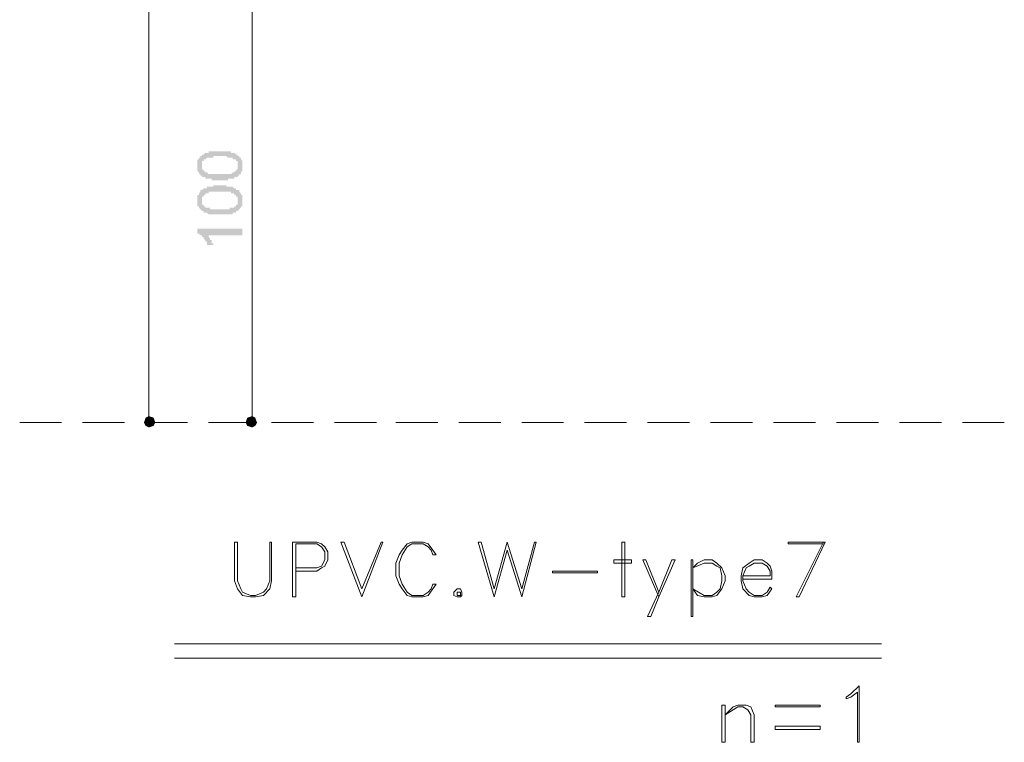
# Model space of a CAD drawing. Header units: metres. Extents: x 5.7 to 89.8, y 4 to 63.5.
# Tile 54 of 59: x 62.6 to 68.4, y 49.4 to 53.7. Entities that reach past the tile are written whole.
import ezdxf

# ---------------------------------------------------------------- set-up
doc = ezdxf.new("R2010")
doc.units = ezdxf.units.M
doc.header["$MEASUREMENT"] = 0
for name, color, linetype in [('PDF8_dim', 7, 'Continuous'), ('PDF8_khatchin', 7, 'Continuous'), ('PDF8_textt', 7, 'Continuous')]:
    doc.layers.add(name, color=color, linetype=linetype)

msp = doc.modelspace()

# ---------------------------------------------------------------- hatches: boundary and pattern name
at = {"layer": 'PDF8_dim', "transparency": 33554559}
h = msp.add_hatch(color=256, dxfattribs=at)
h.paths.add_polyline_path([(63.7618, 52.7854), (63.7618, 52.7854), (63.7521, 52.7854), (63.7521, 52.7854), (63.7425, 52.7854), (63.7425, 52.7854), (63.7329, 52.7854), (63.7329, 52.7854), (63.7232, 52.7854), (63.7232, 52.7854), (63.7232, 52.7854), (63.7136, 52.7854), (63.7136, 52.7854), (63.7136, 52.795), (63.704, 52.795), (63.704, 52.795), (63.704, 52.795), (63.6943, 52.795), (63.6943, 52.795), (63.6943, 52.795), (63.6847, 52.795), (63.6847, 52.795), (63.6847, 52.795), (63.6751, 52.795), (63.6751, 52.8047), (63.6751, 52.8047), (63.6654, 52.8047), (63.6654, 52.8047), (63.6558, 52.8047), (63.6558, 52.8143), (63.6558, 52.8143), (63.6558, 52.8143), (63.6462, 52.8143), (63.6462, 52.8143), (63.6462, 52.8239), (63.6462, 52.8239), (63.6365, 52.8239), (63.6365, 52.8239), (63.6365, 52.8336), (63.6365, 52.8336), (63.6365, 52.8336), (63.6269, 52.8432), (63.6269, 52.8432), (63.6269, 52.8432), (63.6269, 52.8528), (63.6269, 52.8528), (63.6269, 52.8624), (63.6269, 52.8624), (63.6269, 52.8624), (63.6269, 52.8721), (63.6269, 52.8721), (63.6269, 52.8721), (63.6269, 52.8817), (63.6269, 52.8817), (63.6269, 52.8817), (63.6269, 52.8913), (63.6269, 52.8913), (63.6269, 52.901), (63.6269, 52.901), (63.6269, 52.901), (63.6269, 52.9106), (63.6365, 52.9106), (63.6365, 52.9106), (63.6365, 52.9106), (63.6365, 52.9202), (63.6365, 52.9202), (63.6462, 52.9202), (63.6462, 52.9299), (63.6462, 52.9299), (63.6462, 52.9299), (63.6558, 52.9299), (63.6558, 52.9395), (63.6558, 52.9395), (63.6654, 52.9395), (63.6654, 52.9395), (63.6654, 52.9395), (63.6751, 52.9491), (63.6751, 52.9491), (63.6751, 52.9491), (63.6847, 52.9491), (63.6847, 52.9491), (63.6847, 52.9491), (63.6943, 52.9491), (63.6943, 52.9588), (63.6943, 52.9588), (63.704, 52.9588), (63.704, 52.9588), (63.704, 52.9588), (63.7136, 52.9588), (63.7136, 52.9588), (63.7136, 52.9588), (63.7232, 52.9588), (63.7232, 52.9588), (63.7232, 52.9588), (63.7329, 52.9588), (63.7329, 52.9588), (63.7425, 52.9588), (63.7425, 52.9588), (63.7521, 52.9588), (63.7521, 52.9588), (63.7618, 52.9588), (63.7618, 52.9588), (63.7618, 52.9588), (63.7618, 52.9588), (63.7714, 52.9588), (63.7714, 52.9588), (63.781, 52.9588), (63.781, 52.9588), (63.7906, 52.9588), (63.7906, 52.9588), (63.8003, 52.9588), (63.8003, 52.9588), (63.8003, 52.9588), (63.8099, 52.9588), (63.8099, 52.9588), (63.8099, 52.9588), (63.8195, 52.9588), (63.8195, 52.9588), (63.8195, 52.9588), (63.8292, 52.9588), (63.8292, 52.9491), (63.8292, 52.9491), (63.8388, 52.9491), (63.8388, 52.9491), (63.8388, 52.9491), (63.8484, 52.9491), (63.8484, 52.9491), (63.8484, 52.9491), (63.8581, 52.9395), (63.8581, 52.9395), (63.8581, 52.9395), (63.8677, 52.9395), (63.8677, 52.9395), (63.8677, 52.9299), (63.8773, 52.9299), (63.8773, 52.9299), (63.8773, 52.9299), (63.8773, 52.9202), (63.8773, 52.9202), (63.887, 52.9202), (63.887, 52.9202), (63.887, 52.9106), (63.887, 52.9106), (63.887, 52.9106), (63.8966, 52.901), (63.8966, 52.901), (63.8966, 52.901), (63.8966, 52.8913), (63.8966, 52.8913), (63.8966, 52.8817), (63.8966, 52.8817), (63.8966, 52.8817), (63.8966, 52.8721), (63.8966, 52.8721), (63.8966, 52.8721), (63.8966, 52.8624), (63.8966, 52.8624), (63.8966, 52.8624), (63.8966, 52.8528), (63.8966, 52.8528), (63.8966, 52.8432), (63.8966, 52.8432), (63.8966, 52.8432), (63.887, 52.8336), (63.887, 52.8336), (63.887, 52.8336), (63.887, 52.8336), (63.887, 52.8239), (63.8773, 52.8239), (63.8773, 52.8239), (63.8773, 52.8143), (63.8773, 52.8143), (63.8677, 52.8143), (63.8677, 52.8143), (63.8677, 52.8143), (63.8677, 52.8143), (63.8677, 52.8047), (63.8581, 52.8047), (63.8581, 52.8047), (63.8581, 52.8047), (63.8484, 52.8047), (63.8484, 52.8047), (63.8484, 52.8047), (63.8484, 52.795), (63.8388, 52.795), (63.8388, 52.795), (63.8388, 52.795), (63.8292, 52.795), (63.8292, 52.795), (63.8292, 52.795), (63.8195, 52.795), (63.8195, 52.795), (63.8099, 52.795), (63.8099, 52.7854), (63.8099, 52.7854), (63.8003, 52.7854), (63.8003, 52.7854), (63.7906, 52.7854), (63.7906, 52.7854), (63.781, 52.7854), (63.781, 52.7854), (63.7714, 52.7854), (63.7714, 52.7854), (63.7618, 52.7854), (63.7618, 52.7854)], flags=0)
h.paths.add_polyline_path([(63.7618, 52.8239), (63.7714, 52.8239), (63.7714, 52.8239), (63.781, 52.8239), (63.781, 52.8239), (63.7906, 52.8239), (63.7906, 52.8239), (63.8003, 52.8239), (63.8003, 52.8239), (63.8003, 52.8239), (63.8099, 52.8239), (63.8099, 52.8239), (63.8195, 52.8239), (63.8195, 52.8239), (63.8195, 52.8239), (63.8292, 52.8239), (63.8292, 52.8239), (63.8292, 52.8239), (63.8388, 52.8336), (63.8388, 52.8336), (63.8388, 52.8336), (63.8388, 52.8336), (63.8484, 52.8336), (63.8484, 52.8336), (63.8484, 52.8336), (63.8484, 52.8336), (63.8484, 52.8336), (63.8581, 52.8432), (63.8581, 52.8432), (63.8581, 52.8432), (63.8677, 52.8528), (63.8677, 52.8528), (63.8677, 52.8528), (63.8677, 52.8624), (63.8677, 52.8624), (63.8677, 52.8624), (63.8677, 52.8721), (63.8677, 52.8721), (63.8677, 52.8721), (63.8677, 52.8817), (63.8677, 52.8817), (63.8677, 52.8817), (63.8677, 52.8913), (63.8677, 52.8913), (63.8677, 52.8913), (63.8677, 52.901), (63.8581, 52.901), (63.8581, 52.901), (63.8581, 52.901), (63.8581, 52.9106), (63.8484, 52.9106), (63.8484, 52.9106), (63.8484, 52.9106), (63.8484, 52.9106), (63.8388, 52.9106), (63.8388, 52.9202), (63.8388, 52.9202), (63.8388, 52.9202), (63.8292, 52.9202), (63.8292, 52.9202), (63.8292, 52.9202), (63.8195, 52.9202), (63.8195, 52.9202), (63.8195, 52.9202), (63.8099, 52.9202), (63.8099, 52.9202), (63.8099, 52.9202), (63.8003, 52.9299), (63.8003, 52.9299), (63.7906, 52.9299), (63.7906, 52.9299), (63.781, 52.9299), (63.781, 52.9299), (63.7714, 52.9299), (63.7714, 52.9299), (63.7618, 52.9299), (63.7618, 52.9299), (63.7521, 52.9299), (63.7521, 52.9299), (63.7425, 52.9299), (63.7425, 52.9299), (63.7329, 52.9299), (63.7329, 52.9299), (63.7232, 52.9299), (63.7232, 52.9299), (63.7232, 52.9202), (63.7136, 52.9202), (63.7136, 52.9202), (63.704, 52.9202), (63.704, 52.9202), (63.704, 52.9202), (63.6943, 52.9202), (63.6943, 52.9202), (63.6943, 52.9202), (63.6847, 52.9202), (63.6847, 52.9202), (63.6847, 52.9202), (63.6847, 52.9202), (63.6751, 52.9106), (63.6751, 52.9106), (63.6751, 52.9106), (63.6751, 52.9106), (63.6751, 52.9106), (63.6654, 52.9106), (63.6654, 52.901), (63.6654, 52.901), (63.6558, 52.901), (63.6558, 52.8913), (63.6558, 52.8913), (63.6558, 52.8913), (63.6558, 52.8817), (63.6558, 52.8817), (63.6558, 52.8817), (63.6558, 52.8721), (63.6558, 52.8721), (63.6558, 52.8721), (63.6558, 52.8624), (63.6558, 52.8624), (63.6558, 52.8624), (63.6558, 52.8528), (63.6558, 52.8528), (63.6558, 52.8528), (63.6654, 52.8432), (63.6654, 52.8432), (63.6654, 52.8432), (63.6654, 52.8432), (63.6751, 52.8336), (63.6751, 52.8336), (63.6751, 52.8336), (63.6751, 52.8336), (63.6847, 52.8336), (63.6847, 52.8336), (63.6847, 52.8336), (63.6847, 52.8336), (63.6943, 52.8239), (63.6943, 52.8239), (63.6943, 52.8239), (63.704, 52.8239), (63.704, 52.8239), (63.704, 52.8239), (63.7136, 52.8239), (63.7136, 52.8239), (63.7232, 52.8239), (63.7232, 52.8239), (63.7232, 52.8239), (63.7329, 52.8239), (63.7329, 52.8239), (63.7425, 52.8239), (63.7425, 52.8239), (63.7521, 52.8239), (63.7521, 52.8239), (63.7618, 52.8239), (63.7618, 52.8239)], flags=0)
h = msp.add_hatch(color=256, dxfattribs=at)
h.paths.add_polyline_path([(63.7618, 52.5831), (63.7618, 52.5831), (63.7521, 52.5831), (63.7521, 52.5831), (63.7425, 52.5831), (63.7425, 52.5831), (63.7329, 52.5831), (63.7329, 52.5831), (63.7232, 52.5831), (63.7232, 52.5831), (63.7232, 52.5831), (63.7136, 52.5831), (63.7136, 52.5831), (63.7136, 52.5831), (63.704, 52.5831), (63.704, 52.5831), (63.704, 52.5831), (63.6943, 52.5831), (63.6943, 52.5831), (63.6943, 52.5831), (63.6847, 52.5928), (63.6847, 52.5928), (63.6847, 52.5928), (63.6751, 52.5928), (63.6751, 52.5928), (63.6751, 52.5928), (63.6654, 52.5928), (63.6654, 52.6024), (63.6558, 52.6024), (63.6558, 52.6024), (63.6558, 52.6024), (63.6558, 52.6024), (63.6462, 52.612), (63.6462, 52.612), (63.6462, 52.612), (63.6462, 52.612), (63.6365, 52.6217), (63.6365, 52.6217), (63.6365, 52.6217), (63.6365, 52.6217), (63.6365, 52.6313), (63.6269, 52.6313), (63.6269, 52.6313), (63.6269, 52.6409), (63.6269, 52.6409), (63.6269, 52.6506), (63.6269, 52.6506), (63.6269, 52.6506), (63.6269, 52.6602), (63.6269, 52.6602), (63.6269, 52.6698), (63.6269, 52.6698), (63.6269, 52.6698), (63.6269, 52.6698), (63.6269, 52.6795), (63.6269, 52.6795), (63.6269, 52.6891), (63.6269, 52.6891), (63.6269, 52.6891), (63.6269, 52.6987), (63.6269, 52.6987), (63.6365, 52.6987), (63.6365, 52.7083), (63.6365, 52.7083), (63.6365, 52.7083), (63.6365, 52.7083), (63.6462, 52.718), (63.6462, 52.718), (63.6462, 52.718), (63.6462, 52.7276), (63.6558, 52.7276), (63.6558, 52.7276), (63.6558, 52.7276), (63.6654, 52.7372), (63.6654, 52.7372), (63.6654, 52.7372), (63.6751, 52.7372), (63.6751, 52.7372), (63.6751, 52.7372), (63.6847, 52.7372), (63.6847, 52.7469), (63.6847, 52.7469), (63.6943, 52.7469), (63.6943, 52.7469), (63.6943, 52.7469), (63.704, 52.7469), (63.704, 52.7469), (63.704, 52.7469), (63.7136, 52.7469), (63.7136, 52.7469), (63.7136, 52.7469), (63.7232, 52.7469), (63.7232, 52.7469), (63.7232, 52.7565), (63.7329, 52.7565), (63.7329, 52.7565), (63.7425, 52.7565), (63.7425, 52.7565), (63.7521, 52.7565), (63.7521, 52.7565), (63.7618, 52.7565), (63.7618, 52.7565), (63.7618, 52.7565), (63.7618, 52.7565), (63.7714, 52.7565), (63.7714, 52.7565), (63.781, 52.7565), (63.781, 52.7565), (63.7906, 52.7565), (63.7906, 52.7565), (63.8003, 52.7565), (63.8003, 52.7469), (63.8003, 52.7469), (63.8099, 52.7469), (63.8099, 52.7469), (63.8099, 52.7469), (63.8195, 52.7469), (63.8195, 52.7469), (63.8195, 52.7469), (63.8292, 52.7469), (63.8292, 52.7469), (63.8292, 52.7469), (63.8388, 52.7469), (63.8388, 52.7469), (63.8388, 52.7469), (63.8484, 52.7372), (63.8484, 52.7372), (63.8484, 52.7372), (63.8581, 52.7372), (63.8581, 52.7372), (63.8581, 52.7276), (63.8677, 52.7276), (63.8677, 52.7276), (63.8677, 52.7276), (63.8773, 52.7276), (63.8773, 52.718), (63.8773, 52.718), (63.8773, 52.718), (63.8773, 52.718), (63.887, 52.7083), (63.887, 52.7083), (63.887, 52.7083), (63.887, 52.6987), (63.887, 52.6987), (63.8966, 52.6987), (63.8966, 52.6891), (63.8966, 52.6891), (63.8966, 52.6891), (63.8966, 52.6795), (63.8966, 52.6795), (63.8966, 52.6795), (63.8966, 52.6698), (63.8966, 52.6698), (63.8966, 52.6698), (63.8966, 52.6602), (63.8966, 52.6602), (63.8966, 52.6506), (63.8966, 52.6506), (63.8966, 52.6506), (63.8966, 52.6409), (63.8966, 52.6409), (63.8966, 52.6409), (63.8966, 52.6313), (63.887, 52.6313), (63.887, 52.6313), (63.887, 52.6217), (63.887, 52.6217), (63.887, 52.6217), (63.8773, 52.612), (63.8773, 52.612), (63.8773, 52.612), (63.8773, 52.612), (63.8677, 52.6024), (63.8677, 52.6024), (63.8677, 52.6024), (63.8677, 52.6024), (63.8677, 52.6024), (63.8581, 52.6024), (63.8581, 52.5928), (63.8581, 52.5928), (63.8484, 52.5928), (63.8484, 52.5928), (63.8484, 52.5928), (63.8484, 52.5928), (63.8388, 52.5928), (63.8388, 52.5928), (63.8388, 52.5831), (63.8292, 52.5831), (63.8292, 52.5831), (63.8292, 52.5831), (63.8195, 52.5831), (63.8195, 52.5831), (63.8099, 52.5831), (63.8099, 52.5831), (63.8099, 52.5831), (63.8003, 52.5831), (63.8003, 52.5831), (63.7906, 52.5831), (63.7906, 52.5831), (63.781, 52.5831), (63.781, 52.5831), (63.7714, 52.5831), (63.7714, 52.5831), (63.7618, 52.5831), (63.7618, 52.5831)], flags=0)
h.paths.add_polyline_path([(63.7618, 52.612), (63.7714, 52.612), (63.7714, 52.612), (63.781, 52.612), (63.781, 52.612), (63.7906, 52.612), (63.7906, 52.612), (63.8003, 52.612), (63.8003, 52.612), (63.8003, 52.612), (63.8099, 52.612), (63.8099, 52.612), (63.8195, 52.612), (63.8195, 52.6217), (63.8195, 52.6217), (63.8292, 52.6217), (63.8292, 52.6217), (63.8292, 52.6217), (63.8388, 52.6217), (63.8388, 52.6217), (63.8388, 52.6217), (63.8388, 52.6217), (63.8484, 52.6217), (63.8484, 52.6313), (63.8484, 52.6313), (63.8484, 52.6313), (63.8484, 52.6313), (63.8581, 52.6313), (63.8581, 52.6313), (63.8581, 52.6409), (63.8677, 52.6409), (63.8677, 52.6409), (63.8677, 52.6506), (63.8677, 52.6506), (63.8677, 52.6506), (63.8677, 52.6602), (63.8677, 52.6602), (63.8677, 52.6602), (63.8677, 52.6698), (63.8677, 52.6698), (63.8677, 52.6698), (63.8677, 52.6795), (63.8677, 52.6795), (63.8677, 52.6795), (63.8677, 52.6891), (63.8677, 52.6891), (63.8581, 52.6891), (63.8581, 52.6987), (63.8581, 52.6987), (63.8581, 52.6987), (63.8484, 52.6987), (63.8484, 52.7083), (63.8484, 52.7083), (63.8484, 52.7083), (63.8388, 52.7083), (63.8388, 52.7083), (63.8388, 52.7083), (63.8388, 52.7083), (63.8292, 52.7083), (63.8292, 52.7083), (63.8292, 52.718), (63.8195, 52.718), (63.8195, 52.718), (63.8195, 52.718), (63.8099, 52.718), (63.8099, 52.718), (63.8099, 52.718), (63.8003, 52.718), (63.8003, 52.718), (63.7906, 52.718), (63.7906, 52.718), (63.781, 52.718), (63.781, 52.718), (63.7714, 52.718), (63.7714, 52.718), (63.7618, 52.718), (63.7618, 52.718), (63.7521, 52.718), (63.7521, 52.718), (63.7425, 52.718), (63.7425, 52.718), (63.7329, 52.718), (63.7329, 52.718), (63.7232, 52.718), (63.7232, 52.718), (63.7232, 52.718), (63.7136, 52.718), (63.7136, 52.718), (63.704, 52.718), (63.704, 52.718), (63.704, 52.718), (63.6943, 52.718), (63.6943, 52.7083), (63.6943, 52.7083), (63.6847, 52.7083), (63.6847, 52.7083), (63.6847, 52.7083), (63.6847, 52.7083), (63.6751, 52.7083), (63.6751, 52.7083), (63.6751, 52.7083), (63.6751, 52.7083), (63.6751, 52.6987), (63.6654, 52.6987), (63.6654, 52.6987), (63.6654, 52.6891), (63.6558, 52.6891), (63.6558, 52.6891), (63.6558, 52.6891), (63.6558, 52.6795), (63.6558, 52.6795), (63.6558, 52.6795), (63.6558, 52.6698), (63.6558, 52.6698), (63.6558, 52.6698), (63.6558, 52.6602), (63.6558, 52.6602), (63.6558, 52.6506), (63.6558, 52.6506), (63.6558, 52.6506), (63.6558, 52.6409), (63.6558, 52.6409), (63.6654, 52.6409), (63.6654, 52.6409), (63.6654, 52.6313), (63.6654, 52.6313), (63.6751, 52.6313), (63.6751, 52.6313), (63.6751, 52.6313), (63.6751, 52.6217), (63.6847, 52.6217), (63.6847, 52.6217), (63.6847, 52.6217), (63.6847, 52.6217), (63.6943, 52.6217), (63.6943, 52.6217), (63.6943, 52.6217), (63.704, 52.6217), (63.704, 52.6217), (63.704, 52.612), (63.7136, 52.612), (63.7136, 52.612), (63.7232, 52.612), (63.7232, 52.612), (63.7232, 52.612), (63.7329, 52.612), (63.7329, 52.612), (63.7425, 52.612), (63.7425, 52.612), (63.7521, 52.612), (63.7521, 52.612), (63.7618, 52.612), (63.7618, 52.612)], flags=0)
msp.add_hatch(color=256, dxfattribs=at).paths.add_polyline_path([(63.8966, 52.4965), (63.8966, 52.4579), (63.6847, 52.4579), (63.6847, 52.4579), (63.6847, 52.4579), (63.6943, 52.4579), (63.6943, 52.4483), (63.6943, 52.4483), (63.6943, 52.4483), (63.704, 52.4387), (63.704, 52.4387), (63.704, 52.4387), (63.704, 52.429), (63.704, 52.429), (63.7136, 52.429), (63.7136, 52.4194), (63.7136, 52.4194), (63.7136, 52.4194), (63.7136, 52.4098), (63.7136, 52.4098), (63.7232, 52.4098), (63.7232, 52.4001), (63.7232, 52.4001), (63.7232, 52.4001), (63.7232, 52.4001), (63.6943, 52.4001), (63.6943, 52.4001), (63.6847, 52.4001), (63.6847, 52.4098), (63.6847, 52.4098), (63.6847, 52.4098), (63.6847, 52.4194), (63.6751, 52.4194), (63.6751, 52.4194), (63.6751, 52.429), (63.6751, 52.429), (63.6751, 52.429), (63.6654, 52.4387), (63.6654, 52.4387), (63.6654, 52.4387), (63.6654, 52.4483), (63.6654, 52.4483), (63.6558, 52.4483), (63.6558, 52.4483), (63.6558, 52.4579), (63.6462, 52.4579), (63.6462, 52.4579), (63.6462, 52.4579), (63.6365, 52.4676), (63.6365, 52.4676), (63.6365, 52.4676), (63.6365, 52.4676), (63.6269, 52.4676), (63.6269, 52.4772), (63.6269, 52.4772), (63.6269, 52.4965)])

# ---------------------------------------------------------------- linework, layer by layer
at = {"layer": 'PDF8_dim', "lineweight": 20}
for points in [[(63.338, 57.9862), (63.338, 57.9574), (63.338, 51.4081), (63.338, 51.3792)], [(63.9544, 53.9797), (63.9544, 53.9508), (63.9544, 51.4081), (63.9544, 51.3792)], [(63.155, 51.3407), (63.1839, 51.3407)], [(63.7618, 51.3407), (63.7906, 51.3407)]]:
    msp.add_lwpolyline(points, dxfattribs=at)
at = {"layer": 'PDF8_dim', "transparency": 33554559}
for points in [[(63.338, 51.3407), (63.3187, 51.3696), (63.3091, 51.3407)], [(63.338, 51.3792), (63.338, 51.3407), (63.3187, 51.3696)], [(63.3669, 51.3696), (63.338, 51.3792), (63.338, 51.3407)], [(63.338, 51.3407), (63.3765, 51.3407), (63.3669, 51.3696)], [(63.9544, 51.3407), (63.9255, 51.3696), (63.9159, 51.3407)], [(63.9544, 51.3792), (63.9544, 51.3407), (63.9255, 51.3696)], [(63.9736, 51.3696), (63.9544, 51.3792), (63.9544, 51.3407)], [(63.9544, 51.3407), (63.9833, 51.3407), (63.9736, 51.3696)], [(63.3091, 51.3407), (63.3187, 51.3215), (63.338, 51.3407)], [(63.3187, 51.3215), (63.338, 51.3407), (63.338, 51.3118)], [(63.338, 51.3118), (63.3669, 51.3215), (63.338, 51.3407)], [(63.3669, 51.3215), (63.338, 51.3407), (63.3765, 51.3407)], [(63.9159, 51.3407), (63.9255, 51.3215), (63.9544, 51.3407)], [(63.9255, 51.3215), (63.9544, 51.3407), (63.9544, 51.3118)], [(63.9544, 51.3118), (63.9736, 51.3215), (63.9544, 51.3407)], [(63.9736, 51.3215), (63.9544, 51.3407), (63.9833, 51.3407)]]:
    msp.add_solid(points, dxfattribs=at)
at = {"layer": 'PDF8_khatchin', "lineweight": 18}
for points in [[(62.5675, 51.3407), (62.8179, 51.3407)], [(62.9431, 51.3407), (63.1935, 51.3407)], [(63.3187, 51.3407), (63.5691, 51.3407)], [(63.6943, 51.3407), (63.9447, 51.3407)], [(64.07, 51.3407), (64.3204, 51.3407)], [(64.4456, 51.3407), (64.696, 51.3407)], [(64.8116, 51.3407), (65.062, 51.3407)], [(65.1872, 51.3407), (65.4376, 51.3407)], [(65.5628, 51.3407), (65.8132, 51.3407)], [(65.9384, 51.3407), (66.1888, 51.3407)], [(66.314, 51.3407), (66.5644, 51.3407)], [(66.6896, 51.3407), (66.9401, 51.3407)], [(67.0653, 51.3407), (67.3157, 51.3407)], [(67.4409, 51.3407), (67.6913, 51.3407)], [(67.8165, 51.3407), (68.0669, 51.3407)], [(68.1921, 51.3407), (68.4425, 51.3407)]]:
    msp.add_lwpolyline(points, dxfattribs=at)
at = {"layer": 'PDF8_textt', "lineweight": 20}
for points in [[(64.07, 50.628), (64.0603, 50.628), (64.0603, 50.3969), (64.0411, 50.3487), (64.0218, 50.3294), (63.9736, 50.3102), (63.9447, 50.3102), (63.8966, 50.3294), (63.887, 50.3487), (63.8677, 50.3969), (63.8677, 50.628), (63.8484, 50.628), (63.8484, 50.3969), (63.8677, 50.3487), (63.8966, 50.3102), (63.9447, 50.3005), (63.9736, 50.3005), (64.0218, 50.3102), (64.0603, 50.3487), (64.07, 50.3969)], [(64.6093, 50.3005), (64.4841, 50.628), (64.5034, 50.628), (64.6093, 50.3487), (64.7249, 50.628), (64.7345, 50.628)], [(65.0523, 50.3776), (65.0331, 50.3776), (65.0234, 50.3487), (65.0042, 50.3294), (64.9753, 50.3102), (64.9079, 50.3102), (64.879, 50.3294), (64.8501, 50.3776), (64.8308, 50.4258), (64.8308, 50.5028), (64.8501, 50.551), (64.879, 50.5991), (64.9079, 50.6184), (64.9753, 50.6184), (65.0042, 50.5991), (65.0234, 50.5799), (65.0331, 50.551), (65.0523, 50.551), (65.0331, 50.5799), (65.0042, 50.6184), (64.9753, 50.628), (64.9079, 50.628), (64.879, 50.6184), (64.8501, 50.5799), (64.8308, 50.551), (64.8116, 50.5028), (64.8116, 50.4258), (64.8308, 50.3776), (64.8501, 50.3487), (64.879, 50.3102), (64.9079, 50.3005), (64.9753, 50.3005), (65.0042, 50.3102), (65.0331, 50.3487)], [(65.5628, 50.3005), (65.4761, 50.5799), (65.3991, 50.3005), (65.3027, 50.628), (65.322, 50.628), (65.3991, 50.3487), (65.4761, 50.628), (65.5628, 50.3487), (65.6398, 50.628), (65.6495, 50.628)], [(66.1792, 50.3005), (66.1792, 50.628), (66.1599, 50.628), (66.1599, 50.3005)], [(66.2177, 50.5028), (66.1118, 50.5028), (66.1118, 50.5221), (66.2177, 50.5221)], [(66.314, 50.185), (66.3333, 50.185), (66.3814, 50.3005), (66.4778, 50.5221), (66.4585, 50.5221), (66.3814, 50.3294)], [(66.5837, 50.185), (66.5837, 50.5221), (66.5741, 50.5221), (66.5741, 50.185)], [(66.5837, 50.3487), (66.6511, 50.3102), (66.6993, 50.3102), (66.7282, 50.3294), (66.7474, 50.3487), (66.7571, 50.3969), (66.7571, 50.4258), (66.7474, 50.4739), (66.7282, 50.4835), (66.6993, 50.5028), (66.6511, 50.5028), (66.5837, 50.4739), (66.6126, 50.5028), (66.6511, 50.5221), (66.6993, 50.5221), (66.7282, 50.5028), (66.7571, 50.4739), (66.7763, 50.4258), (66.7763, 50.3969), (66.7571, 50.3487), (66.7282, 50.3102), (66.6993, 50.3005), (66.6511, 50.3005), (66.6126, 50.3102)], [(66.0155, 50.445), (65.7458, 50.445), (65.7458, 50.4546), (66.0155, 50.4546)], [(65.1775, 50.3487), (65.1583, 50.3294), (65.1583, 50.3102), (65.1775, 50.3005), (65.1968, 50.3005), (65.2064, 50.3102), (65.2064, 50.3294), (65.1968, 50.3487)], [(65.1775, 50.3294), (65.1775, 50.3102), (65.1968, 50.3102), (65.1968, 50.3294)], [(67.5757, 49.4337), (67.5661, 49.4337), (67.5661, 49.7323), (67.5276, 49.7034), (67.4987, 49.6938), (67.4987, 49.7034), (67.5276, 49.7227), (67.5757, 49.7708)], [(66.7763, 49.4337), (66.7763, 49.6553), (66.7571, 49.6553), (66.7571, 49.4337)], [(66.9497, 49.4337), (66.9304, 49.4337), (66.9304, 49.5975), (66.9112, 49.6264), (66.8823, 49.6456), (66.8534, 49.6456), (66.8245, 49.6264), (66.7763, 49.5975), (66.8245, 49.6456), (66.8534, 49.6553), (66.9015, 49.6553), (66.9304, 49.6456), (66.9497, 49.5975)], [(67.3446, 49.6456), (67.0749, 49.6456), (67.0749, 49.6553), (67.3446, 49.6553)], [(67.3446, 49.5108), (67.0749, 49.5108), (67.0749, 49.5301), (67.3446, 49.5301)]]:
    msp.add_lwpolyline(points, close=True, dxfattribs=at)
for points in [[(64.2144, 50.4546), (64.3396, 50.4546), (64.3685, 50.4739), (64.3878, 50.4835), (64.407, 50.5221), (64.407, 50.5702), (64.3878, 50.5991), (64.3685, 50.6184), (64.3396, 50.628), (64.1952, 50.628), (64.1952, 50.3005), (64.2144, 50.3005), (64.2144, 50.6184), (64.3396, 50.6184), (64.3685, 50.5991), (64.3878, 50.5702), (64.3878, 50.5221), (64.3685, 50.4835), (64.3396, 50.4739), (64.2144, 50.4739)], [(67.3638, 50.6184), (67.1519, 50.6184), (67.1519, 50.628), (67.3735, 50.628), (67.2194, 50.3005), (67.2001, 50.3005), (67.3638, 50.628)], [(66.3814, 50.3005), (66.2851, 50.5221), (66.3044, 50.5221), (66.3814, 50.3294)], [(66.8823, 50.4065), (67.0556, 50.4065), (67.0556, 50.4546), (67.046, 50.4835), (67.0267, 50.5028), (66.9978, 50.5221), (66.9497, 50.5221), (66.9208, 50.5028), (66.8823, 50.4739), (66.8726, 50.4258), (66.8726, 50.3969), (66.8823, 50.3487), (66.9208, 50.3102), (66.9497, 50.3005), (66.9978, 50.3005), (67.0267, 50.3102), (67.0556, 50.3487), (67.046, 50.3583), (67.0267, 50.3294), (66.9978, 50.3102), (66.9497, 50.3102), (66.9208, 50.3294), (66.9015, 50.3487), (66.8823, 50.3969), (66.8823, 50.4258), (66.9015, 50.4739), (66.9208, 50.4835), (66.9497, 50.5028), (66.9978, 50.5028), (67.0267, 50.4835), (67.046, 50.4546), (67.046, 50.4258), (66.8823, 50.4258)], [(63.4921, 50.0212), (67.7105, 50.0212)], [(63.4921, 49.9346), (67.7105, 49.9346)]]:
    msp.add_lwpolyline(points, dxfattribs=at)

doc.saveas('drawing.dxf')
